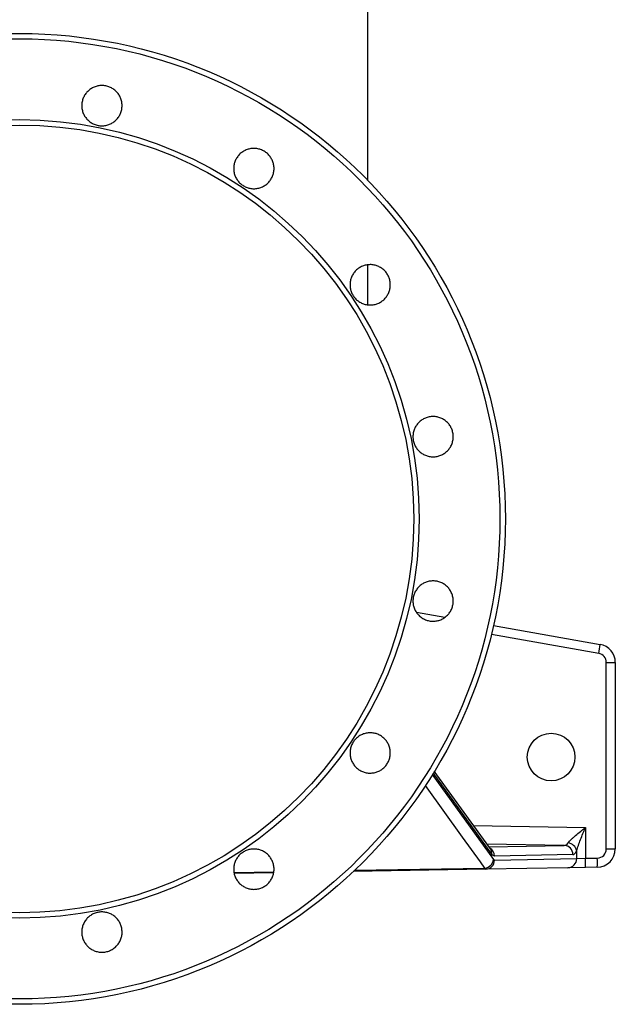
# Model space of a CAD drawing. Header units: millimetres. Extents: x 941 to 1871, y 616 to 2615.
# Tile 2 of 36: x 1327 to 1652, y 616 to 1154. Entities that reach past the tile are written whole.
import ezdxf

# ---------------------------------------------------------------- set-up
doc = ezdxf.new("R2010")
doc.units = ezdxf.units.MM

msp = doc.modelspace()

# ---------------------------------------------------------------- linework, layer by layer
at = {"color": 7, "linetype": 'Continuous', "lineweight": 25}
for p, q in [((1517.1, 1065.86), (1517.1, 1221.13)), ((1517.1, 998.03), (1517.1, 1019.6)), ((1543.65, 830.26), (1559.12, 827.53)), ((1585.61, 822.86), (1643.84, 812.59)), ((1647.19, 700.96), (1647.19, 802.74)), ((1647.19, 802.74), (1652.1, 802.74)), ((1652.1, 802.74), (1652.1, 700.96)), ((1635.78, 712.62), (1635.78, 695.85)), ((1631.03, 695.68), (1631.03, 699.95)), ((1647.19, 700.96), (1652.1, 700.96)), ((1586.16, 694.9), (1631.03, 695.68)), ((1628.98, 697.83), (1586.18, 697.08)), ((1631.03, 695.68), (1635.78, 695.85)), ((1635.78, 695.85), (1642.28, 695.96)), ((1581.42, 689.9), (1509.07, 688.64)), ((1626.29, 690.68), (1581.42, 689.9)), ((1635.78, 690.85), (1626.29, 690.68)), ((1642.28, 690.96), (1635.78, 690.85)), ((1465.6, 687.88), (1444.29, 687.51))]:
    msp.add_line(p, q, dxfattribs=at)
at = {"color": 8, "linetype": 'Continuous', "lineweight": 25}
for p, q in [((1643.06, 807.67), (1584.47, 818)), ((1584.76, 698.02), (1552.72, 742.46)), ((1552.21, 741.62), (1585.69, 695.21)), ((1574.8, 713.68), (1635.78, 712.62)), ((1624.24, 702.82), (1582.1, 703.55)), ((1583.14, 702.11), (1624.24, 702.82)), ((1444.11, 688.14), (1465.79, 688.52)), ((1509.79, 689.29), (1580.94, 690.53))]:
    msp.add_line(p, q, dxfattribs=at)
at = {"color": 7, "linetype": 'Continuous', "lineweight": 25, "flags": 128}
msp.add_lwpolyline([(1583.98, 700.95), (1564.35, 728.18), (1553.33, 743.47)], dxfattribs=at)
at = {"color": 8, "linetype": 'Continuous', "lineweight": 25, "flags": 128}
msp.add_lwpolyline([(1580.94, 690.53), (1578.51, 693.91), (1568.77, 707.42), (1548.51, 735.52)], dxfattribs=at)
at = {"color": 7, "linetype": 'Continuous', "lineweight": 25}
for centre, radius in [((1327.1, 881.13), 265), ((1327.1, 881.13), 262.05), ((1327.1, 881.13), 217.95), ((1327.1, 881.13), 215), ((1617.1, 751.13), 13)]:
    msp.add_circle(centre, radius, dxfattribs=at)
for centre, radius, start, end in [((1571.88, 821.48), 72.51, 349.0174, 352.9579), ((1642.1, 802.74), 10, 0, 80), ((1642.19, 802.74), 5, 0, 80), ((1625.72, 698.83), 5.43, 11.9042, 83.592), ((1624.06, 697.9), 4.93, 359.1304, 87.8519), ((1642.19, 700.96), 5, 271, 0), ((1642.1, 700.96), 10, 271, 0), ((1580.4, 695.83), 5.33, 275.8576, 353.309), ((1581.25, 694.81), 4.91, 271.988, 1.0323), ((1626.12, 695.59), 4.91, 271.988, 1.0323), ((1564.14, 693.35), 71.68, 358.0016, 1.9984), ((1570.64, 693.46), 71.68, 358.0016, 1.9984)]:
    msp.add_arc(centre, radius, start, end, dxfattribs=at)
at = {"color": 8, "linetype": 'Continuous', "lineweight": 25}
for centre, radius, start, end in [((1581.15, 697.11), 5.03, 359.6524, 59.4446), ((1580.5, 698.46), 4.28, 354.1244, 35.535)]:
    msp.add_arc(centre, radius, start, end, dxfattribs=at)
at = {"color": 7, "linetype": 'Continuous', "lineweight": 25}
for centre, major_axis, ratio, start_param, end_param in [((1624.12, 712.83), (-0.14, 10), 0.41226, 3.137991, 3.671767), ((1628.95, 712.83), (-0.02, 15), 0.269161, 3.145894, 3.67967)]:
    msp.add_ellipse(centre, major_axis=major_axis, ratio=ratio, start_param=start_param, end_param=end_param, dxfattribs=at)
for points, knots in [([(1364.19, 1098.94), (1363.68, 1099.45), (1363.22, 1100.01), (1362.63, 1100.9), (1362.44, 1101.21), (1362.1, 1101.85), (1361.94, 1102.18), (1361.53, 1103.18), (1361.32, 1103.86), (1361.11, 1104.92), (1361.06, 1105.28), (1360.99, 1106), (1360.97, 1106.36), (1360.97, 1107.44), (1361.04, 1108.15), (1361.25, 1109.21), (1361.34, 1109.57), (1361.55, 1110.26), (1361.79, 1110.93), (1362.1, 1111.58), (1362.44, 1112.21), (1362.63, 1112.53), (1363.23, 1113.43), (1363.68, 1113.98), (1364.45, 1114.74), (1364.71, 1114.99), (1365.27, 1115.45), (1365.56, 1115.66), (1366.46, 1116.26), (1367.09, 1116.6), (1368.09, 1117.01), (1368.43, 1117.14), (1369.13, 1117.35), (1369.47, 1117.43), (1370.53, 1117.64), (1371.24, 1117.71), (1372.7, 1117.71), (1373.41, 1117.64), (1374.47, 1117.43), (1374.81, 1117.35), (1375.5, 1117.14), (1375.85, 1117.01), (1376.85, 1116.6), (1377.48, 1116.26), (1378.68, 1115.46), (1379.24, 1115), (1380.26, 1113.99), (1380.71, 1113.43), (1381.32, 1112.53), (1381.5, 1112.22), (1381.84, 1111.58), (1382.15, 1110.93), (1382.39, 1110.26), (1382.6, 1109.57), (1382.69, 1109.22), (1382.9, 1108.15), (1382.97, 1107.44), (1382.97, 1106.36), (1382.95, 1106), (1382.88, 1105.28), (1382.83, 1104.92), (1382.62, 1103.86), (1382.41, 1103.18), (1382, 1102.18), (1381.85, 1101.85), (1381.5, 1101.21), (1381.32, 1100.91), (1380.72, 1100.01), (1380.27, 1099.46), (1379.5, 1098.69), (1379.23, 1098.44), (1378.68, 1097.99), (1378.1, 1097.56), (1377.49, 1097.19), (1376.85, 1096.85), (1376.52, 1096.69), (1375.52, 1096.28), (1374.83, 1096.07), (1373.43, 1095.79), (1372.7, 1095.71), (1371.26, 1095.71), (1370.55, 1095.78), (1369.48, 1095.99), (1369.13, 1096.08), (1368.44, 1096.29), (1368.1, 1096.41), (1367.11, 1096.82), (1366.47, 1097.16), (1365.26, 1097.97), (1364.71, 1098.42), (1364.19, 1098.94)], [0, 0, 0, 0, 0.03125, 0.03125, 0.046875, 0.046875, 0.0625, 0.0625, 0.09375, 0.09375, 0.109375, 0.109375, 0.125, 0.125, 0.15625, 0.15625, 0.171875, 0.171875, 0.1875, 0.203125, 0.203125, 0.21875, 0.21875, 0.25, 0.25, 0.265625, 0.265625, 0.28125, 0.28125, 0.3125, 0.3125, 0.328125, 0.328125, 0.34375, 0.34375, 0.375, 0.375, 0.40625, 0.40625, 0.421875, 0.421875, 0.4375, 0.4375, 0.46875, 0.46875, 0.5, 0.5, 0.53125, 0.53125, 0.546875, 0.546875, 0.5625, 0.578125, 0.578125, 0.59375, 0.59375, 0.625, 0.625, 0.640625, 0.640625, 0.65625, 0.65625, 0.6875, 0.6875, 0.703125, 0.703125, 0.71875, 0.71875, 0.75, 0.75, 0.765625, 0.765625, 0.78125, 0.796875, 0.796875, 0.8125, 0.8125, 0.84375, 0.84375, 0.875, 0.875, 0.90625, 0.90625, 0.921875, 0.921875, 0.9375, 0.9375, 0.96875, 0.96875, 1, 1, 1, 1]), ([(1447.1, 1064.59), (1446.59, 1065.11), (1446.13, 1065.66), (1445.54, 1066.56), (1445.35, 1066.87), (1445.01, 1067.5), (1444.86, 1067.83), (1444.44, 1068.83), (1444.23, 1069.52), (1444.02, 1070.58), (1443.97, 1070.93), (1443.9, 1071.66), (1443.88, 1072.02), (1443.88, 1073.09), (1443.95, 1073.81), (1444.16, 1074.87), (1444.25, 1075.22), (1444.46, 1075.91), (1444.7, 1076.59), (1445.01, 1077.24), (1445.35, 1077.87), (1445.54, 1078.18), (1446.14, 1079.08), (1446.59, 1079.64), (1447.35, 1080.4), (1447.62, 1080.64), (1448.18, 1081.1), (1448.47, 1081.32), (1449.37, 1081.92), (1450, 1082.26), (1451, 1082.67), (1451.34, 1082.79), (1452.03, 1083), (1452.38, 1083.09), (1453.44, 1083.3), (1454.15, 1083.37), (1455.6, 1083.37), (1456.32, 1083.3), (1457.37, 1083.09), (1457.72, 1083), (1458.41, 1082.8), (1458.76, 1082.67), (1459.76, 1082.26), (1460.39, 1081.92), (1461.58, 1081.12), (1462.15, 1080.66), (1463.17, 1079.64), (1463.62, 1079.09), (1464.22, 1078.19), (1464.41, 1077.88), (1464.75, 1077.24), (1465.06, 1076.59), (1465.3, 1075.92), (1465.51, 1075.23), (1465.6, 1074.88), (1465.81, 1073.81), (1465.88, 1073.1), (1465.88, 1072.02), (1465.87, 1071.66), (1465.8, 1070.94), (1465.74, 1070.58), (1465.53, 1069.52), (1465.32, 1068.84), (1464.91, 1067.84), (1464.76, 1067.51), (1464.42, 1066.87), (1464.23, 1066.56), (1463.63, 1065.67), (1463.18, 1065.11), (1462.41, 1064.34), (1462.14, 1064.1), (1461.59, 1063.64), (1461.01, 1063.22), (1460.4, 1062.85), (1459.76, 1062.51), (1459.43, 1062.35), (1458.43, 1061.93), (1457.75, 1061.73), (1456.34, 1061.44), (1455.61, 1061.37), (1454.17, 1061.37), (1453.46, 1061.44), (1452.4, 1061.65), (1452.04, 1061.74), (1451.35, 1061.95), (1451.01, 1062.07), (1450.02, 1062.48), (1449.38, 1062.82), (1448.18, 1063.62), (1447.62, 1064.08), (1447.1, 1064.59)], [0, 0, 0, 0, 0.03125, 0.03125, 0.046875, 0.046875, 0.0625, 0.0625, 0.09375, 0.09375, 0.109375, 0.109375, 0.125, 0.125, 0.15625, 0.15625, 0.171875, 0.171875, 0.1875, 0.203125, 0.203125, 0.21875, 0.21875, 0.25, 0.25, 0.265625, 0.265625, 0.28125, 0.28125, 0.3125, 0.3125, 0.328125, 0.328125, 0.34375, 0.34375, 0.375, 0.375, 0.40625, 0.40625, 0.421875, 0.421875, 0.4375, 0.4375, 0.46875, 0.46875, 0.5, 0.5, 0.53125, 0.53125, 0.546875, 0.546875, 0.5625, 0.578125, 0.578125, 0.59375, 0.59375, 0.625, 0.625, 0.640625, 0.640625, 0.65625, 0.65625, 0.6875, 0.6875, 0.703125, 0.703125, 0.71875, 0.71875, 0.75, 0.75, 0.765625, 0.765625, 0.78125, 0.796875, 0.796875, 0.8125, 0.8125, 0.84375, 0.84375, 0.875, 0.875, 0.90625, 0.90625, 0.921875, 0.921875, 0.9375, 0.9375, 0.96875, 0.96875, 1, 1, 1, 1]), ([(1510.56, 1001.14), (1510.05, 1001.65), (1509.59, 1002.21), (1509, 1003.1), (1508.81, 1003.41), (1508.47, 1004.04), (1508.31, 1004.37), (1507.9, 1005.37), (1507.69, 1006.06), (1507.48, 1007.12), (1507.43, 1007.47), (1507.36, 1008.2), (1507.34, 1008.56), (1507.34, 1009.63), (1507.41, 1010.35), (1507.62, 1011.41), (1507.71, 1011.76), (1507.92, 1012.45), (1508.16, 1013.13), (1508.47, 1013.78), (1508.8, 1014.41), (1508.99, 1014.72), (1509.59, 1015.63), (1510.05, 1016.18), (1510.81, 1016.94), (1511.08, 1017.18), (1511.64, 1017.64), (1511.93, 1017.86), (1512.82, 1018.46), (1513.46, 1018.8), (1514.45, 1019.21), (1514.8, 1019.34), (1515.49, 1019.55), (1515.84, 1019.63), (1516.89, 1019.84), (1517.61, 1019.91), (1519.06, 1019.92), (1519.77, 1019.84), (1520.83, 1019.64), (1521.18, 1019.55), (1521.87, 1019.34), (1522.21, 1019.22), (1523.21, 1018.8), (1523.84, 1018.47), (1525.04, 1017.67), (1525.61, 1017.2), (1526.62, 1016.19), (1527.08, 1015.64), (1527.68, 1014.73), (1527.87, 1014.42), (1528.21, 1013.79), (1528.51, 1013.14), (1528.76, 1012.46), (1528.97, 1011.78), (1529.06, 1011.42), (1529.27, 1010.36), (1529.34, 1009.64), (1529.34, 1008.57), (1529.32, 1008.21), (1529.25, 1007.49), (1529.2, 1007.13), (1528.99, 1006.07), (1528.78, 1005.38), (1528.37, 1004.38), (1528.21, 1004.06), (1527.87, 1003.42), (1527.69, 1003.11), (1527.09, 1002.21), (1526.64, 1001.66), (1525.87, 1000.89), (1525.6, 1000.64), (1525.05, 1000.19), (1524.47, 999.76), (1523.86, 999.39), (1523.22, 999.05), (1522.89, 998.89), (1521.89, 998.48), (1521.2, 998.27), (1519.8, 997.99), (1519.07, 997.92), (1517.63, 997.91), (1516.92, 997.98), (1515.86, 998.19), (1515.5, 998.28), (1514.81, 998.49), (1514.47, 998.61), (1513.48, 999.02), (1512.84, 999.36), (1511.63, 1000.16), (1511.08, 1000.62), (1510.56, 1001.14)], [0, 0, 0, 0, 0.03125, 0.03125, 0.046875, 0.046875, 0.0625, 0.0625, 0.09375, 0.09375, 0.109375, 0.109375, 0.125, 0.125, 0.15625, 0.15625, 0.171875, 0.171875, 0.1875, 0.203125, 0.203125, 0.21875, 0.21875, 0.25, 0.25, 0.265625, 0.265625, 0.28125, 0.28125, 0.3125, 0.3125, 0.328125, 0.328125, 0.34375, 0.34375, 0.375, 0.375, 0.40625, 0.40625, 0.421875, 0.421875, 0.4375, 0.4375, 0.46875, 0.46875, 0.5, 0.5, 0.53125, 0.53125, 0.546875, 0.546875, 0.5625, 0.578125, 0.578125, 0.59375, 0.59375, 0.625, 0.625, 0.640625, 0.640625, 0.65625, 0.65625, 0.6875, 0.6875, 0.703125, 0.703125, 0.71875, 0.71875, 0.75, 0.75, 0.765625, 0.765625, 0.78125, 0.796875, 0.796875, 0.8125, 0.8125, 0.84375, 0.84375, 0.875, 0.875, 0.90625, 0.90625, 0.921875, 0.921875, 0.9375, 0.9375, 0.96875, 0.96875, 1, 1, 1, 1]), ([(1544.91, 918.22), (1544.39, 918.74), (1543.94, 919.29), (1543.34, 920.19), (1543.15, 920.49), (1542.81, 921.13), (1542.66, 921.46), (1542.24, 922.46), (1542.04, 923.15), (1541.82, 924.2), (1541.77, 924.56), (1541.7, 925.28), (1541.68, 925.64), (1541.68, 926.72), (1541.75, 927.43), (1541.96, 928.5), (1542.05, 928.85), (1542.26, 929.54), (1542.5, 930.22), (1542.81, 930.86), (1543.15, 931.5), (1543.33, 931.81), (1543.94, 932.71), (1544.39, 933.27), (1545.15, 934.03), (1545.42, 934.27), (1545.98, 934.73), (1546.27, 934.95), (1547.17, 935.55), (1547.8, 935.89), (1548.8, 936.3), (1549.14, 936.42), (1549.83, 936.63), (1550.18, 936.72), (1551.23, 936.93), (1551.95, 937), (1553.4, 937), (1554.12, 936.93), (1555.17, 936.73), (1555.52, 936.64), (1556.21, 936.43), (1556.55, 936.31), (1557.55, 935.89), (1558.18, 935.56), (1559.38, 934.76), (1559.95, 934.29), (1560.96, 933.28), (1561.42, 932.73), (1562.02, 931.83), (1562.21, 931.51), (1562.55, 930.88), (1562.86, 930.23), (1563.1, 929.56), (1563.31, 928.87), (1563.4, 928.51), (1563.61, 927.45), (1563.68, 926.74), (1563.68, 925.66), (1563.67, 925.3), (1563.6, 924.58), (1563.54, 924.22), (1563.33, 923.16), (1563.12, 922.47), (1562.71, 921.48), (1562.56, 921.15), (1562.22, 920.51), (1562.03, 920.2), (1561.44, 919.31), (1560.98, 918.75), (1560.21, 917.98), (1559.95, 917.74), (1559.39, 917.28), (1558.81, 916.85), (1558.2, 916.48), (1557.56, 916.14), (1557.23, 915.98), (1556.23, 915.57), (1555.55, 915.36), (1554.14, 915.08), (1553.41, 915.01), (1551.98, 915), (1551.26, 915.07), (1550.2, 915.28), (1549.85, 915.37), (1549.16, 915.58), (1548.82, 915.7), (1547.82, 916.11), (1547.19, 916.45), (1545.98, 917.25), (1545.42, 917.71), (1544.91, 918.22)], [0, 0, 0, 0, 0.03125, 0.03125, 0.046875, 0.046875, 0.0625, 0.0625, 0.09375, 0.09375, 0.109375, 0.109375, 0.125, 0.125, 0.15625, 0.15625, 0.171875, 0.171875, 0.1875, 0.203125, 0.203125, 0.21875, 0.21875, 0.25, 0.25, 0.265625, 0.265625, 0.28125, 0.28125, 0.3125, 0.3125, 0.328125, 0.328125, 0.34375, 0.34375, 0.375, 0.375, 0.40625, 0.40625, 0.421875, 0.421875, 0.4375, 0.4375, 0.46875, 0.46875, 0.5, 0.5, 0.53125, 0.53125, 0.546875, 0.546875, 0.5625, 0.578125, 0.578125, 0.59375, 0.59375, 0.625, 0.625, 0.640625, 0.640625, 0.65625, 0.65625, 0.6875, 0.6875, 0.703125, 0.703125, 0.71875, 0.71875, 0.75, 0.75, 0.765625, 0.765625, 0.78125, 0.796875, 0.796875, 0.8125, 0.8125, 0.84375, 0.84375, 0.875, 0.875, 0.90625, 0.90625, 0.921875, 0.921875, 0.9375, 0.9375, 0.96875, 0.96875, 1, 1, 1, 1]), ([(1544.91, 828.48), (1544.39, 829), (1543.94, 829.55), (1543.34, 830.44), (1543.15, 830.75), (1542.81, 831.39), (1542.66, 831.72), (1542.24, 832.72), (1542.04, 833.4), (1541.82, 834.46), (1541.77, 834.82), (1541.7, 835.54), (1541.68, 835.9), (1541.68, 836.98), (1541.75, 837.69), (1541.96, 838.76), (1542.05, 839.11), (1542.26, 839.8), (1542.5, 840.47), (1542.81, 841.12), (1543.15, 841.76), (1543.33, 842.07), (1543.94, 842.97), (1544.39, 843.53), (1545.15, 844.29), (1545.42, 844.53), (1545.98, 844.99), (1546.27, 845.21), (1547.17, 845.81), (1547.8, 846.14), (1548.79, 846.56), (1549.14, 846.68), (1549.83, 846.89), (1550.18, 846.98), (1551.23, 847.19), (1551.95, 847.26), (1553.4, 847.26), (1554.11, 847.19), (1555.17, 846.98), (1555.52, 846.9), (1556.21, 846.69), (1556.55, 846.57), (1557.55, 846.15), (1558.18, 845.81), (1559.38, 845.02), (1559.95, 844.55), (1560.96, 843.54), (1561.42, 842.99), (1562.02, 842.09), (1562.21, 841.77), (1562.55, 841.14), (1562.86, 840.49), (1563.1, 839.81), (1563.31, 839.13), (1563.4, 838.77), (1563.61, 837.71), (1563.68, 836.99), (1563.68, 835.92), (1563.67, 835.56), (1563.6, 834.84), (1563.54, 834.48), (1563.33, 833.42), (1563.13, 832.73), (1562.71, 831.74), (1562.56, 831.41), (1562.22, 830.77), (1562.03, 830.46), (1561.44, 829.56), (1560.98, 829.01), (1560.21, 828.24), (1559.95, 827.99), (1559.39, 827.54), (1558.82, 827.11), (1558.2, 826.74), (1557.56, 826.4), (1557.24, 826.24), (1556.24, 825.83), (1555.55, 825.62), (1554.14, 825.34), (1553.41, 825.26), (1551.98, 825.26), (1551.26, 825.33), (1550.2, 825.54), (1549.85, 825.63), (1549.16, 825.84), (1548.82, 825.96), (1547.82, 826.37), (1547.19, 826.71), (1545.98, 827.51), (1545.42, 827.97), (1544.91, 828.48)], [0, 0, 0, 0, 0.03125, 0.03125, 0.046875, 0.046875, 0.0625, 0.0625, 0.09375, 0.09375, 0.109375, 0.109375, 0.125, 0.125, 0.15625, 0.15625, 0.171875, 0.171875, 0.1875, 0.203125, 0.203125, 0.21875, 0.21875, 0.25, 0.25, 0.265625, 0.265625, 0.28125, 0.28125, 0.3125, 0.3125, 0.328125, 0.328125, 0.34375, 0.34375, 0.375, 0.375, 0.40625, 0.40625, 0.421875, 0.421875, 0.4375, 0.4375, 0.46875, 0.46875, 0.5, 0.5, 0.53125, 0.53125, 0.546875, 0.546875, 0.5625, 0.578125, 0.578125, 0.59375, 0.59375, 0.625, 0.625, 0.640625, 0.640625, 0.65625, 0.65625, 0.6875, 0.6875, 0.703125, 0.703125, 0.71875, 0.71875, 0.75, 0.75, 0.765625, 0.765625, 0.78125, 0.796875, 0.796875, 0.8125, 0.8125, 0.84375, 0.84375, 0.875, 0.875, 0.90625, 0.90625, 0.921875, 0.921875, 0.9375, 0.9375, 0.96875, 0.96875, 1, 1, 1, 1]), ([(1510.56, 745.57), (1510.05, 746.09), (1509.59, 746.64), (1509, 747.53), (1508.81, 747.84), (1508.47, 748.48), (1508.32, 748.81), (1507.9, 749.81), (1507.69, 750.49), (1507.48, 751.55), (1507.43, 751.91), (1507.36, 752.63), (1507.34, 752.99), (1507.34, 754.07), (1507.41, 754.78), (1507.62, 755.85), (1507.71, 756.2), (1507.92, 756.89), (1508.16, 757.56), (1508.46, 758.21), (1508.8, 758.85), (1508.99, 759.16), (1509.59, 760.06), (1510.05, 760.62), (1510.81, 761.38), (1511.07, 761.62), (1511.63, 762.08), (1511.93, 762.3), (1512.82, 762.9), (1513.45, 763.23), (1514.45, 763.65), (1514.8, 763.77), (1515.49, 763.98), (1515.84, 764.07), (1516.89, 764.28), (1517.6, 764.35), (1519.06, 764.35), (1519.77, 764.28), (1520.83, 764.07), (1521.18, 763.99), (1521.87, 763.78), (1522.21, 763.66), (1523.21, 763.24), (1523.84, 762.9), (1525.04, 762.11), (1525.6, 761.64), (1526.62, 760.63), (1527.08, 760.08), (1527.68, 759.17), (1527.87, 758.86), (1528.21, 758.23), (1528.51, 757.58), (1528.76, 756.9), (1528.97, 756.22), (1529.05, 755.86), (1529.27, 754.8), (1529.34, 754.08), (1529.34, 753.01), (1529.32, 752.65), (1529.25, 751.93), (1529.2, 751.57), (1528.99, 750.51), (1528.78, 749.82), (1528.37, 748.83), (1528.22, 748.5), (1527.88, 747.86), (1527.69, 747.55), (1527.09, 746.65), (1526.64, 746.1), (1525.87, 745.33), (1525.6, 745.08), (1525.05, 744.63), (1524.47, 744.2), (1523.86, 743.83), (1523.22, 743.49), (1522.89, 743.33), (1521.89, 742.92), (1521.21, 742.71), (1519.8, 742.43), (1519.07, 742.35), (1517.63, 742.35), (1516.92, 742.42), (1515.86, 742.63), (1515.5, 742.72), (1514.81, 742.93), (1514.47, 743.05), (1513.48, 743.46), (1512.84, 743.8), (1511.64, 744.6), (1511.08, 745.06), (1510.56, 745.57)], [0, 0, 0, 0, 0.03125, 0.03125, 0.046875, 0.046875, 0.0625, 0.0625, 0.09375, 0.09375, 0.109375, 0.109375, 0.125, 0.125, 0.15625, 0.15625, 0.171875, 0.171875, 0.1875, 0.203125, 0.203125, 0.21875, 0.21875, 0.25, 0.25, 0.265625, 0.265625, 0.28125, 0.28125, 0.3125, 0.3125, 0.328125, 0.328125, 0.34375, 0.34375, 0.375, 0.375, 0.40625, 0.40625, 0.421875, 0.421875, 0.4375, 0.4375, 0.46875, 0.46875, 0.5, 0.5, 0.53125, 0.53125, 0.546875, 0.546875, 0.5625, 0.578125, 0.578125, 0.59375, 0.59375, 0.625, 0.625, 0.640625, 0.640625, 0.65625, 0.65625, 0.6875, 0.6875, 0.703125, 0.703125, 0.71875, 0.71875, 0.75, 0.75, 0.765625, 0.765625, 0.78125, 0.796875, 0.796875, 0.8125, 0.8125, 0.84375, 0.84375, 0.875, 0.875, 0.90625, 0.90625, 0.921875, 0.921875, 0.9375, 0.9375, 0.96875, 0.96875, 1, 1, 1, 1]), ([(1626.32, 704.23), (1626.52, 704.51), (1626.77, 704.82), (1627.37, 705.46), (1627.71, 705.79), (1628.42, 706.48), (1628.8, 706.82), (1629.59, 707.52), (1630, 707.88), (1631.27, 708.96), (1632.15, 709.68), (1633.5, 710.79), (1633.95, 711.15), (1634.64, 711.7), (1634.86, 711.89), (1635.32, 712.25), (1635.55, 712.44), (1635.78, 712.62)], [0, 0, 0, 0, 0.125, 0.125, 0.25, 0.25, 0.375, 0.375, 0.5, 0.5, 0.75, 0.75, 0.875, 0.875, 0.9375, 0.9375, 1, 1, 1, 1]), ([(1631.03, 699.95), (1631.14, 700.4), (1631.27, 700.88), (1631.57, 701.87), (1631.75, 702.38), (1632.29, 703.94), (1632.7, 705), (1633.53, 707.14), (1633.97, 708.23), (1634.64, 709.87), (1634.87, 710.42), (1635.21, 711.25), (1635.32, 711.52), (1635.55, 712.07), (1635.66, 712.35), (1635.78, 712.62)], [0, 0, 0, 0, 0.125, 0.125, 0.25, 0.25, 0.5, 0.5, 0.75, 0.75, 0.875, 0.875, 0.9375, 0.9375, 1, 1, 1, 1]), ([(1447.11, 682.12), (1446.59, 682.63), (1446.14, 683.19), (1445.54, 684.08), (1445.35, 684.39), (1445.01, 685.02), (1444.86, 685.35), (1444.44, 686.35), (1444.24, 687.04), (1444.02, 688.09), (1443.97, 688.45), (1443.9, 689.18), (1443.88, 689.53), (1443.88, 690.61), (1443.95, 691.32), (1444.16, 692.39), (1444.25, 692.74), (1444.46, 693.43), (1444.7, 694.11), (1445.01, 694.76), (1445.35, 695.39), (1445.53, 695.7), (1446.14, 696.61), (1446.59, 697.16), (1447.35, 697.92), (1447.62, 698.16), (1448.18, 698.62), (1448.47, 698.84), (1449.37, 699.44), (1450, 699.78), (1451, 700.19), (1451.34, 700.32), (1452.03, 700.53), (1452.38, 700.61), (1453.43, 700.82), (1454.15, 700.9), (1455.6, 700.9), (1456.32, 700.83), (1457.37, 700.62), (1457.72, 700.53), (1458.41, 700.32), (1458.75, 700.2), (1459.75, 699.78), (1460.39, 699.45), (1461.58, 698.65), (1462.15, 698.19), (1463.16, 697.17), (1463.62, 696.62), (1464.22, 695.72), (1464.41, 695.4), (1464.75, 694.77), (1465.06, 694.12), (1465.3, 693.45), (1465.51, 692.76), (1465.6, 692.41), (1465.81, 691.34), (1465.88, 690.63), (1465.88, 689.55), (1465.87, 689.19), (1465.8, 688.47), (1465.74, 688.11), (1465.53, 687.05), (1465.33, 686.37), (1464.91, 685.37), (1464.76, 685.04), (1464.42, 684.4), (1464.23, 684.09), (1463.64, 683.2), (1463.18, 682.64), (1462.41, 681.87), (1462.15, 681.63), (1461.59, 681.17), (1461.02, 680.74), (1460.4, 680.37), (1459.76, 680.03), (1459.43, 679.88), (1458.43, 679.46), (1457.75, 679.25), (1456.34, 678.97), (1455.61, 678.9), (1454.18, 678.89), (1453.46, 678.96), (1452.4, 679.17), (1452.04, 679.26), (1451.35, 679.47), (1451.02, 679.59), (1450.02, 680), (1449.39, 680.34), (1448.18, 681.14), (1447.62, 681.6), (1447.11, 682.12)], [0, 0, 0, 0, 0.03125, 0.03125, 0.046875, 0.046875, 0.0625, 0.0625, 0.09375, 0.09375, 0.109375, 0.109375, 0.125, 0.125, 0.15625, 0.15625, 0.171875, 0.171875, 0.1875, 0.203125, 0.203125, 0.21875, 0.21875, 0.25, 0.25, 0.265625, 0.265625, 0.28125, 0.28125, 0.3125, 0.3125, 0.328125, 0.328125, 0.34375, 0.34375, 0.375, 0.375, 0.40625, 0.40625, 0.421875, 0.421875, 0.4375, 0.4375, 0.46875, 0.46875, 0.5, 0.5, 0.53125, 0.53125, 0.546875, 0.546875, 0.5625, 0.578125, 0.578125, 0.59375, 0.59375, 0.625, 0.625, 0.640625, 0.640625, 0.65625, 0.65625, 0.6875, 0.6875, 0.703125, 0.703125, 0.71875, 0.71875, 0.75, 0.75, 0.765625, 0.765625, 0.78125, 0.796875, 0.796875, 0.8125, 0.8125, 0.84375, 0.84375, 0.875, 0.875, 0.90625, 0.90625, 0.921875, 0.921875, 0.9375, 0.9375, 0.96875, 0.96875, 1, 1, 1, 1]), ([(1586.18, 697.08), (1585.93, 697.08), (1585.69, 697.15), (1585.22, 697.47), (1584.99, 697.7), (1584.76, 698.02)], [0, 0, 0, 0, 0.5, 0.5, 1, 1, 1, 1]), ([(1581.42, 689.9), (1581.34, 689.9), (1581.26, 689.95), (1581.1, 690.16), (1581.02, 690.32), (1580.94, 690.53)], [0, 0, 0, 0, 0.5, 0.5, 1, 1, 1, 1]), ([(1364.19, 647.77), (1363.68, 648.29), (1363.23, 648.84), (1362.63, 649.74), (1362.44, 650.05), (1362.1, 650.68), (1361.95, 651.01), (1361.53, 652.01), (1361.33, 652.7), (1361.11, 653.75), (1361.06, 654.11), (1360.99, 654.83), (1360.97, 655.19), (1360.97, 656.27), (1361.04, 656.98), (1361.25, 658.05), (1361.34, 658.4), (1361.55, 659.09), (1361.79, 659.77), (1362.1, 660.41), (1362.44, 661.05), (1362.62, 661.36), (1363.23, 662.26), (1363.68, 662.82), (1364.44, 663.58), (1364.71, 663.82), (1365.27, 664.28), (1365.56, 664.5), (1366.46, 665.1), (1367.09, 665.44), (1368.09, 665.85), (1368.43, 665.97), (1369.12, 666.18), (1369.47, 666.27), (1370.52, 666.48), (1371.24, 666.55), (1372.69, 666.55), (1373.41, 666.48), (1374.46, 666.27), (1374.81, 666.19), (1375.5, 665.98), (1375.84, 665.86), (1376.84, 665.44), (1377.48, 665.1), (1378.67, 664.31), (1379.24, 663.84), (1380.25, 662.83), (1380.71, 662.27), (1381.31, 661.37), (1381.5, 661.06), (1381.84, 660.43), (1382.15, 659.78), (1382.39, 659.1), (1382.6, 658.41), (1382.69, 658.06), (1382.9, 657), (1382.97, 656.28), (1382.97, 655.21), (1382.96, 654.85), (1382.89, 654.13), (1382.83, 653.77), (1382.62, 652.71), (1382.41, 652.02), (1382, 651.02), (1381.85, 650.69), (1381.51, 650.06), (1381.32, 649.75), (1380.73, 648.85), (1380.27, 648.3), (1379.5, 647.53), (1379.23, 647.28), (1378.68, 646.83), (1378.1, 646.4), (1377.49, 646.03), (1376.85, 645.69), (1376.52, 645.53), (1375.52, 645.12), (1374.84, 644.91), (1373.43, 644.63), (1372.7, 644.55), (1371.26, 644.55), (1370.55, 644.62), (1369.49, 644.83), (1369.13, 644.92), (1368.44, 645.13), (1368.11, 645.25), (1367.11, 645.66), (1366.48, 646), (1365.27, 646.8), (1364.71, 647.26), (1364.19, 647.77)], [0, 0, 0, 0, 0.03125, 0.03125, 0.046875, 0.046875, 0.0625, 0.0625, 0.09375, 0.09375, 0.109375, 0.109375, 0.125, 0.125, 0.15625, 0.15625, 0.171875, 0.171875, 0.1875, 0.203125, 0.203125, 0.21875, 0.21875, 0.25, 0.25, 0.265625, 0.265625, 0.28125, 0.28125, 0.3125, 0.3125, 0.328125, 0.328125, 0.34375, 0.34375, 0.375, 0.375, 0.40625, 0.40625, 0.421875, 0.421875, 0.4375, 0.4375, 0.46875, 0.46875, 0.5, 0.5, 0.53125, 0.53125, 0.546875, 0.546875, 0.5625, 0.578125, 0.578125, 0.59375, 0.59375, 0.625, 0.625, 0.640625, 0.640625, 0.65625, 0.65625, 0.6875, 0.6875, 0.703125, 0.703125, 0.71875, 0.71875, 0.75, 0.75, 0.765625, 0.765625, 0.78125, 0.796875, 0.796875, 0.8125, 0.8125, 0.84375, 0.84375, 0.875, 0.875, 0.90625, 0.90625, 0.921875, 0.921875, 0.9375, 0.9375, 0.96875, 0.96875, 1, 1, 1, 1])]:
    msp.add_open_spline(points, degree=3, knots=knots, dxfattribs=at)
msp.add_open_spline([(1585.69, 695.21), (1585.84, 695), (1586, 694.9), (1586.16, 694.9)], degree=3, dxfattribs=at)

doc.saveas('drawing.dxf')
